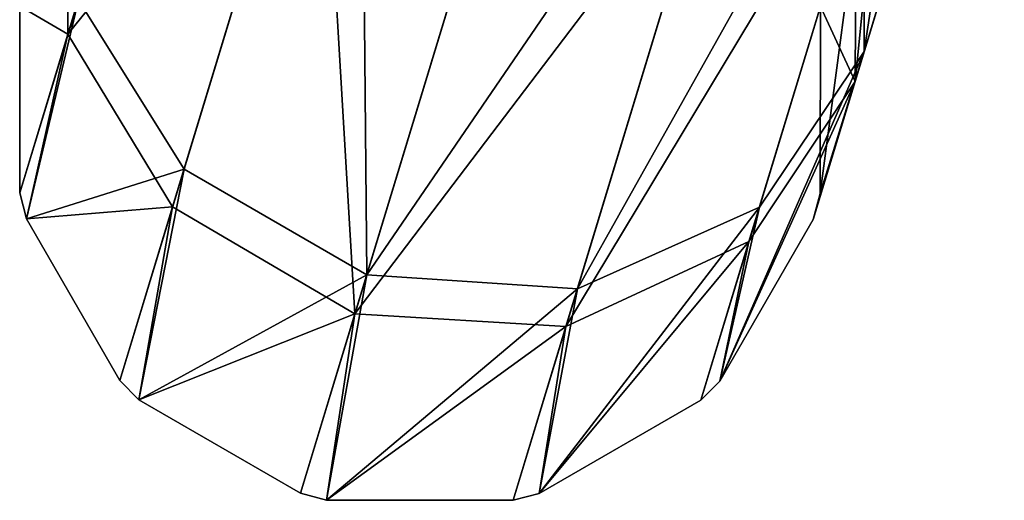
# Model space of a CAD drawing. Header units: millimetres. Extents: x 0 to 441, y 0 to 441.
# Tile 50 of 256: x 154.98 to 158.58, y 8.5 to 10.26. Entities that reach past the tile are written whole.
import ezdxf

# ---------------------------------------------------------------- set-up
doc = ezdxf.new("R2010")
doc.units = ezdxf.units.MM
doc.header["$LTSCALE"] = 25.4
doc.layers.get('0').update_dxf_attribs({"true_color": 0xff5454})

# ---------------------------------------------------------------- blocks, each defined once
blk = doc.blocks.new('NESS-6768.STL')
at = {"color": 250, "true_color": 0x262626}
mesh = blk.add_polyface(dxfattribs=at)
corners = [(213.6421, 69.3787, 19.6449), (214.1298, 70.2919, 17.2833), (213.6391, 68.6782, 19.3102), (214.0688, 70.782, 17.8825)]
mesh.append_faces([[corners[k] for k in face] for face in [(0, 1, 2), (1, 0, 3)]], dxfattribs={"vtx0": -1, "color": 250})
mesh = blk.add_polyface(dxfattribs=at)
corners = [(214.7071, 70.303, 277.6792), (213.6774, 68.8039, 275.1163), (214.0634, 68.1861, 275.3851), (214.265, 70.7363, 277.2104)]
mesh.append_faces([[corners[k] for k in face] for face in [(0, 1, 2), (1, 0, 3)]], dxfattribs={"vtx0": -1, "color": 250})
mesh = blk.add_polyface(dxfattribs=at)
corners = [(216.5436, 69.2995, 274.382), (217.0565, 70.2956, 276.5702), (216.5456, 68.6153, 274.7492), (216.9779, 70.7278, 275.9299)]
mesh.append_faces([[corners[k] for k in face] for face in [(0, 1, 2), (1, 0, 3)]], dxfattribs={"vtx0": -1, "color": 250})
mesh = blk.add_polyface(dxfattribs=at)
corners = [(216.9391, 69.9092, 17.8825), (216.5154, 69.2066, 19.9797), (216.5124, 68.506, 19.6449), (216.878, 70.3993, 18.4816)]
mesh.append_faces([[corners[k] for k in face] for face in [(0, 1, 2), (1, 0, 3)]], dxfattribs={"vtx0": -1, "color": 250})
mesh = blk.add_polyface(dxfattribs=at)
corners = [(213.6391, 68.6782, 19.3102), (214.5591, 69.8162, 16.8447), (214.0215, 68.0484, 19.0651), (214.1298, 70.2919, 17.2833)]
mesh.append_faces([[corners[k] for k in face] for face in [(0, 1, 2), (1, 0, 3)]], dxfattribs={"vtx0": -1, "color": 250})
mesh = blk.add_polyface(dxfattribs=at)
corners = [(214.73, 67.8003, 275.4835), (214.7071, 70.303, 277.6792), (214.0634, 68.1861, 275.3851), (215.3942, 69.9847, 277.8507)]
mesh.append_faces([[corners[k] for k in face] for face in [(0, 1, 2), (1, 0, 3)]], dxfattribs={"vtx0": -1, "color": 250})
mesh = blk.add_polyface(dxfattribs=at)
corners = [(216.5456, 68.6153, 274.7492), (216.7507, 69.9804, 277.2104), (216.1631, 68.0481, 275.1163), (217.0565, 70.2956, 276.5702)]
mesh.append_faces([[corners[k] for k in face] for face in [(0, 1, 2), (1, 0, 3)]], dxfattribs={"vtx0": -1, "color": 250})
mesh = blk.add_polyface(dxfattribs=at)
corners = [(216.1422, 69.8666, 277.6792), (214.73, 67.8003, 275.4835), (215.4985, 67.7498, 275.3851), (215.3942, 69.9847, 277.8507)]
mesh.append_faces([[corners[k] for k in face] for face in [(0, 1, 2), (1, 0, 3)]], dxfattribs={"vtx0": -1, "color": 250})
mesh = blk.add_polyface(dxfattribs=at)
corners = [(216.7507, 69.9804, 277.2104), (215.4985, 67.7498, 275.3851), (216.1631, 68.0481, 275.1163), (216.1422, 69.8666, 277.6792)]
mesh.append_faces([[corners[k] for k in face] for face in [(0, 1, 2), (1, 0, 3)]], dxfattribs={"vtx0": -1, "color": 250})
mesh = blk.add_polyface(dxfattribs=at)
corners = [(216.6155, 69.5361, 17.2833), (216.5124, 68.506, 19.6449), (216.1248, 67.9223, 19.3102), (216.9391, 69.9092, 17.8825)]
mesh.append_faces([[corners[k] for k in face] for face in [(0, 1, 2), (1, 0, 3)]], dxfattribs={"vtx0": -1, "color": 250})
mesh = blk.add_polyface(dxfattribs=at)
corners = [(214.6868, 67.6581, 18.9754), (214.5591, 69.8162, 16.8447), (215.2415, 69.4824, 16.6842), (214.0215, 68.0484, 19.0651)]
mesh.append_faces([[corners[k] for k in face] for face in [(0, 1, 2), (1, 0, 3)]], dxfattribs={"vtx0": -1, "color": 250})
mesh = blk.add_polyface(dxfattribs=at)
corners = [(216.6155, 69.5361, 17.2833), (215.4566, 67.612, 19.0651), (215.9942, 69.3798, 16.8447), (216.1248, 67.9223, 19.3102)]
mesh.append_faces([[corners[k] for k in face] for face in [(0, 1, 2), (1, 0, 3)]], dxfattribs={"vtx0": -1, "color": 250})
mesh = blk.add_polyface(dxfattribs=at)
corners = [(215.9942, 69.3798, 16.8447), (214.6868, 67.6581, 18.9754), (215.2415, 69.4824, 16.6842), (215.4566, 67.612, 19.0651)]
mesh.append_faces([[corners[k] for k in face] for face in [(0, 1, 2), (1, 0, 3)]], dxfattribs={"vtx0": -1, "color": 250})
mesh = blk.add_polyface(dxfattribs=at)
corners = [(213.6421, 69.3787, 19.6449), (213.6391, 68.6782, 19.3102), (213.4637, 68.7809, 21.8768)]
mesh.append_faces([[corners[k] for k in face] for face in [(0, 1, 2)]], dxfattribs={"color": 250})
mesh = blk.add_polyface(dxfattribs=at)
corners = [(216.5436, 69.2995, 274.382), (216.3849, 68.0978, 272.3016), (216.3853, 68.779, 272.3016)]
mesh.append_faces([[corners[k] for k in face] for face in [(0, 1, 2)]], dxfattribs={"color": 250})
mesh = blk.add_polyface(dxfattribs=at)
corners = [(216.5436, 69.2995, 274.382), (216.5456, 68.6153, 274.7492), (216.3849, 68.0978, 272.3016)]
mesh.append_faces([[corners[k] for k in face] for face in [(0, 1, 2)]], dxfattribs={"color": 250})
mesh = blk.add_polyface(dxfattribs=at)
corners = [(216.5154, 69.2066, 19.9797), (216.3853, 68.779, 21.8768), (216.5124, 68.506, 19.6449)]
mesh.append_faces([[corners[k] for k in face] for face in [(0, 1, 2)]], dxfattribs={"color": 250})
mesh = blk.add_polyface(dxfattribs=at)
corners = [(213.6774, 68.8039, 275.1163), (213.4633, 68.0997, 272.3016), (213.4886, 68.0049, 272.3016)]
mesh.append_faces([[corners[k] for k in face] for face in [(0, 1, 2)]], dxfattribs={"color": 250})
mesh = blk.add_polyface(dxfattribs=at)
corners = [(213.6774, 68.8039, 275.1163), (213.4637, 68.7809, 272.3016), (213.4633, 68.0997, 272.3016)]
mesh.append_faces([[corners[k] for k in face] for face in [(0, 1, 2)]], dxfattribs={"color": 250})
mesh = blk.add_polyface(dxfattribs=at)
corners = [(213.4637, 68.7809, 272.3016), (213.4633, 68.0997, 21.8768), (213.4633, 68.0997, 272.3016), (213.4637, 68.7809, 21.8768)]
mesh.append_faces([[corners[k] for k in face] for face in [(0, 1, 2), (1, 0, 3)]], dxfattribs={"vtx0": -1, "color": 250})
mesh = blk.add_polyface(dxfattribs=at)
corners = [(213.4637, 68.7809, 21.8768), (213.6391, 68.6782, 19.3102), (213.4633, 68.0997, 21.8768)]
mesh.append_faces([[corners[k] for k in face] for face in [(0, 1, 2)]], dxfattribs={"color": 250})
mesh = blk.add_polyface(dxfattribs=at)
corners = [(213.6774, 68.8039, 275.1163), (213.4886, 68.0049, 272.3016), (214.0634, 68.1861, 275.3851)]
mesh.append_faces([[corners[k] for k in face] for face in [(0, 1, 2)]], dxfattribs={"color": 250})
mesh = blk.add_polyface(dxfattribs=at)
corners = [(216.3853, 68.779, 21.8768), (216.3849, 68.0978, 272.3016), (216.3849, 68.0978, 21.8768), (216.3853, 68.779, 272.3016)]
mesh.append_faces([[corners[k] for k in face] for face in [(0, 1, 2), (1, 0, 3)]], dxfattribs={"vtx0": -1, "color": 250})
mesh = blk.add_polyface(dxfattribs=at)
corners = [(216.3853, 68.779, 21.8768), (216.3849, 68.0978, 21.8768), (216.5124, 68.506, 19.6449)]
mesh.append_faces([[corners[k] for k in face] for face in [(0, 1, 2)]], dxfattribs={"color": 250})
mesh = blk.add_polyface(dxfattribs=at)
corners = [(213.6391, 68.6782, 19.3102), (213.4886, 68.0049, 21.8768), (213.4633, 68.0997, 21.8768)]
mesh.append_faces([[corners[k] for k in face] for face in [(0, 1, 2)]], dxfattribs={"color": 250})
mesh = blk.add_polyface(dxfattribs=at)
corners = [(213.6391, 68.6782, 19.3102), (214.0215, 68.0484, 19.0651), (213.4886, 68.0049, 21.8768)]
mesh.append_faces([[corners[k] for k in face] for face in [(0, 1, 2)]], dxfattribs={"color": 250})
mesh = blk.add_polyface(dxfattribs=at)
corners = [(216.5456, 68.6153, 274.7492), (216.0184, 67.4132, 272.3016), (216.3594, 68.003, 272.3016)]
mesh.append_faces([[corners[k] for k in face] for face in [(0, 1, 2)]], dxfattribs={"color": 250})
mesh = blk.add_polyface(dxfattribs=at)
corners = [(216.5456, 68.6153, 274.7492), (216.1631, 68.0481, 275.1163), (216.0184, 67.4132, 272.3016)]
mesh.append_faces([[corners[k] for k in face] for face in [(0, 1, 2)]], dxfattribs={"color": 250})
mesh = blk.add_polyface(dxfattribs=at)
corners = [(216.5456, 68.6153, 274.7492), (216.3594, 68.003, 272.3016), (216.3849, 68.0978, 272.3016)]
mesh.append_faces([[corners[k] for k in face] for face in [(0, 1, 2)]], dxfattribs={"color": 250})
mesh = blk.add_polyface(dxfattribs=at)
corners = [(216.5124, 68.506, 19.6449), (216.3594, 68.003, 21.8768), (216.0184, 67.4132, 21.8768)]
mesh.append_faces([[corners[k] for k in face] for face in [(0, 1, 2)]], dxfattribs={"color": 250})
mesh = blk.add_polyface(dxfattribs=at)
corners = [(216.5124, 68.506, 19.6449), (216.0184, 67.4132, 21.8768), (216.1248, 67.9223, 19.3102)]
mesh.append_faces([[corners[k] for k in face] for face in [(0, 1, 2)]], dxfattribs={"color": 250})
mesh = blk.add_polyface(dxfattribs=at)
corners = [(216.5124, 68.506, 19.6449), (216.3849, 68.0978, 21.8768), (216.3594, 68.003, 21.8768)]
mesh.append_faces([[corners[k] for k in face] for face in [(0, 1, 2)]], dxfattribs={"color": 250})
mesh = blk.add_polyface(dxfattribs=at)
corners = [(214.0634, 68.1861, 275.3851), (213.4886, 68.0049, 272.3016), (213.8288, 67.4147, 272.3016)]
mesh.append_faces([[corners[k] for k in face] for face in [(0, 1, 2)]], dxfattribs={"color": 250})
mesh = blk.add_polyface(dxfattribs=at)
corners = [(214.0634, 68.1861, 275.3851), (213.8288, 67.4147, 272.3016), (213.8982, 67.3453, 272.3016)]
mesh.append_faces([[corners[k] for k in face] for face in [(0, 1, 2)]], dxfattribs={"color": 250})
mesh = blk.add_polyface(dxfattribs=at)
corners = [(214.73, 67.8003, 275.4835), (214.0634, 68.1861, 275.3851), (213.8982, 67.3453, 272.3016)]
mesh.append_faces([[corners[k] for k in face] for face in [(0, 1, 2)]], dxfattribs={"color": 250})
mesh = blk.add_polyface(dxfattribs=at)
corners = [(213.4633, 68.0997, 272.3016), (213.4886, 68.0049, 21.8768), (213.4886, 68.0049, 272.3016), (213.4633, 68.0997, 21.8768)]
mesh.append_faces([[corners[k] for k in face] for face in [(0, 1, 2), (1, 0, 3)]], dxfattribs={"vtx0": -1, "color": 250})
mesh = blk.add_polyface(dxfattribs=at)
corners = [(216.3849, 68.0978, 21.8768), (216.3594, 68.003, 272.3016), (216.3594, 68.003, 21.8768), (216.3849, 68.0978, 272.3016)]
mesh.append_faces([[corners[k] for k in face] for face in [(0, 1, 2), (1, 0, 3)]], dxfattribs={"vtx0": -1, "color": 250})
mesh = blk.add_polyface(dxfattribs=at)
corners = [(214.0215, 68.0484, 19.0651), (213.8288, 67.4147, 21.8768), (213.4886, 68.0049, 21.8768)]
mesh.append_faces([[corners[k] for k in face] for face in [(0, 1, 2)]], dxfattribs={"color": 250})
mesh = blk.add_polyface(dxfattribs=at)
corners = [(214.0215, 68.0484, 19.0651), (213.8982, 67.3453, 21.8768), (213.8288, 67.4147, 21.8768)]
mesh.append_faces([[corners[k] for k in face] for face in [(0, 1, 2)]], dxfattribs={"color": 250})
mesh = blk.add_polyface(dxfattribs=at)
corners = [(213.8982, 67.3453, 21.8768), (214.0215, 68.0484, 19.0651), (214.6868, 67.6581, 18.9754)]
mesh.append_faces([[corners[k] for k in face] for face in [(0, 1, 2)]], dxfattribs={"color": 250})
mesh = blk.add_polyface(dxfattribs=at)
corners = [(216.1631, 68.0481, 275.1163), (215.3588, 67.0037, 272.3016), (215.949, 67.3439, 272.3016)]
mesh.append_faces([[corners[k] for k in face] for face in [(0, 1, 2)]], dxfattribs={"color": 250})
mesh = blk.add_polyface(dxfattribs=at)
corners = [(215.4985, 67.7498, 275.3851), (215.3588, 67.0037, 272.3016), (216.1631, 68.0481, 275.1163)]
mesh.append_faces([[corners[k] for k in face] for face in [(0, 1, 2)]], dxfattribs={"color": 250})
mesh = blk.add_polyface(dxfattribs=at)
corners = [(216.1631, 68.0481, 275.1163), (215.949, 67.3439, 272.3016), (216.0184, 67.4132, 272.3016)]
mesh.append_faces([[corners[k] for k in face] for face in [(0, 1, 2)]], dxfattribs={"color": 250})
mesh = blk.add_polyface(dxfattribs=at)
corners = [(213.4886, 68.0049, 272.3016), (213.8288, 67.4147, 21.8768), (213.8288, 67.4147, 272.3016), (213.4886, 68.0049, 21.8768)]
mesh.append_faces([[corners[k] for k in face] for face in [(0, 1, 2), (1, 0, 3)]], dxfattribs={"vtx0": -1, "color": 250})
mesh = blk.add_polyface(dxfattribs=at)
corners = [(216.3594, 68.003, 21.8768), (216.0184, 67.4132, 272.3016), (216.0184, 67.4132, 21.8768), (216.3594, 68.003, 272.3016)]
mesh.append_faces([[corners[k] for k in face] for face in [(0, 1, 2), (1, 0, 3)]], dxfattribs={"vtx0": -1, "color": 250})
mesh = blk.add_polyface(dxfattribs=at)
corners = [(215.3588, 67.0037, 21.8768), (216.1248, 67.9223, 19.3102), (215.949, 67.3439, 21.8768)]
mesh.append_faces([[corners[k] for k in face] for face in [(0, 1, 2)]], dxfattribs={"color": 250})
mesh = blk.add_polyface(dxfattribs=at)
corners = [(215.3588, 67.0037, 21.8768), (215.4566, 67.612, 19.0651), (216.1248, 67.9223, 19.3102)]
mesh.append_faces([[corners[k] for k in face] for face in [(0, 1, 2)]], dxfattribs={"color": 250})
mesh = blk.add_polyface(dxfattribs=at)
corners = [(215.949, 67.3439, 21.8768), (216.1248, 67.9223, 19.3102), (216.0184, 67.4132, 21.8768)]
mesh.append_faces([[corners[k] for k in face] for face in [(0, 1, 2)]], dxfattribs={"color": 250})
mesh = blk.add_polyface(dxfattribs=at)
corners = [(214.73, 67.8003, 275.4835), (213.8982, 67.3453, 272.3016), (214.4879, 67.0042, 272.3016)]
mesh.append_faces([[corners[k] for k in face] for face in [(0, 1, 2)]], dxfattribs={"color": 250})
mesh = blk.add_polyface(dxfattribs=at)
corners = [(214.73, 67.8003, 275.4835), (214.4879, 67.0042, 272.3016), (214.5827, 66.9788, 272.3016)]
mesh.append_faces([[corners[k] for k in face] for face in [(0, 1, 2)]], dxfattribs={"color": 250})
mesh = blk.add_polyface(dxfattribs=at)
corners = [(214.73, 67.8003, 275.4835), (214.5827, 66.9788, 272.3016), (215.4985, 67.7498, 275.3851)]
mesh.append_faces([[corners[k] for k in face] for face in [(0, 1, 2)]], dxfattribs={"color": 250})
mesh = blk.add_polyface(dxfattribs=at)
corners = [(215.4985, 67.7498, 275.3851), (214.5827, 66.9788, 272.3016), (215.2639, 66.9783, 272.3016)]
mesh.append_faces([[corners[k] for k in face] for face in [(0, 1, 2)]], dxfattribs={"color": 250})
mesh = blk.add_polyface(dxfattribs=at)
corners = [(215.4985, 67.7498, 275.3851), (215.2639, 66.9783, 272.3016), (215.3588, 67.0037, 272.3016)]
mesh.append_faces([[corners[k] for k in face] for face in [(0, 1, 2)]], dxfattribs={"color": 250})
mesh = blk.add_polyface(dxfattribs=at)
corners = [(213.8982, 67.3453, 21.8768), (214.6868, 67.6581, 18.9754), (214.4879, 67.0042, 21.8768)]
mesh.append_faces([[corners[k] for k in face] for face in [(0, 1, 2)]], dxfattribs={"color": 250})
mesh = blk.add_polyface(dxfattribs=at)
corners = [(214.4879, 67.0042, 21.8768), (214.6868, 67.6581, 18.9754), (214.5827, 66.9788, 21.8768)]
mesh.append_faces([[corners[k] for k in face] for face in [(0, 1, 2)]], dxfattribs={"color": 250})
mesh = blk.add_polyface(dxfattribs=at)
corners = [(214.5827, 66.9788, 21.8768), (214.6868, 67.6581, 18.9754), (215.4566, 67.612, 19.0651)]
mesh.append_faces([[corners[k] for k in face] for face in [(0, 1, 2)]], dxfattribs={"color": 250})
mesh = blk.add_polyface(dxfattribs=at)
corners = [(214.5827, 66.9788, 21.8768), (215.4566, 67.612, 19.0651), (215.2639, 66.9783, 21.8768)]
mesh.append_faces([[corners[k] for k in face] for face in [(0, 1, 2)]], dxfattribs={"color": 250})
mesh = blk.add_polyface(dxfattribs=at)
corners = [(215.2639, 66.9783, 21.8768), (215.4566, 67.612, 19.0651), (215.3588, 67.0037, 21.8768)]
mesh.append_faces([[corners[k] for k in face] for face in [(0, 1, 2)]], dxfattribs={"color": 250})
mesh = blk.add_polyface(dxfattribs=at)
corners = [(213.8288, 67.4147, 272.3016), (213.8982, 67.3453, 21.8768), (213.8982, 67.3453, 272.3016), (213.8288, 67.4147, 21.8768)]
mesh.append_faces([[corners[k] for k in face] for face in [(0, 1, 2), (1, 0, 3)]], dxfattribs={"vtx0": -1, "color": 250})
mesh = blk.add_polyface(dxfattribs=at)
corners = [(216.0184, 67.4132, 272.3016), (215.949, 67.3439, 21.8768), (216.0184, 67.4132, 21.8768), (215.949, 67.3439, 272.3016)]
mesh.append_faces([[corners[k] for k in face] for face in [(0, 1, 2), (1, 0, 3)]], dxfattribs={"vtx0": -1, "color": 250})
mesh = blk.add_polyface(dxfattribs=at)
corners = [(214.4879, 67.0042, 272.3016), (213.8982, 67.3453, 21.8768), (214.4879, 67.0042, 21.8768), (213.8982, 67.3453, 272.3016)]
mesh.append_faces([[corners[k] for k in face] for face in [(0, 1, 2), (1, 0, 3)]], dxfattribs={"vtx0": -1, "color": 250})
mesh = blk.add_polyface(dxfattribs=at)
corners = [(215.949, 67.3439, 272.3016), (215.3588, 67.0037, 21.8768), (215.949, 67.3439, 21.8768), (215.3588, 67.0037, 272.3016)]
mesh.append_faces([[corners[k] for k in face] for face in [(0, 1, 2), (1, 0, 3)]], dxfattribs={"vtx0": -1, "color": 250})
mesh = blk.add_polyface(dxfattribs=at)
corners = [(214.5827, 66.9788, 272.3016), (214.4879, 67.0042, 21.8768), (214.5827, 66.9788, 21.8768), (214.4879, 67.0042, 272.3016)]
mesh.append_faces([[corners[k] for k in face] for face in [(0, 1, 2), (1, 0, 3)]], dxfattribs={"vtx0": -1, "color": 250})
mesh = blk.add_polyface(dxfattribs=at)
corners = [(215.3588, 67.0037, 272.3016), (215.2639, 66.9783, 21.8768), (215.3588, 67.0037, 21.8768), (215.2639, 66.9783, 272.3016)]
mesh.append_faces([[corners[k] for k in face] for face in [(0, 1, 2), (1, 0, 3)]], dxfattribs={"vtx0": -1, "color": 250})
mesh = blk.add_polyface(dxfattribs=at)
corners = [(215.2639, 66.9783, 272.3016), (214.5827, 66.9788, 21.8768), (215.2639, 66.9783, 21.8768), (214.5827, 66.9788, 272.3016)]
mesh.append_faces([[corners[k] for k in face] for face in [(0, 1, 2), (1, 0, 3)]], dxfattribs={"vtx0": -1, "color": 250})
blk = doc.blocks.new('Grupuj#4')
at = {"color": 0}
blk.add_blockref('NESS-6768.STL', (-58.4791, -58.4759, -15.485), dxfattribs=at)

msp = doc.modelspace()

# ---------------------------------------------------------------- block references
at = {"color": 0}
msp.add_blockref('Grupuj#4', (0, 0), dxfattribs=at)

doc.saveas('drawing.dxf')
